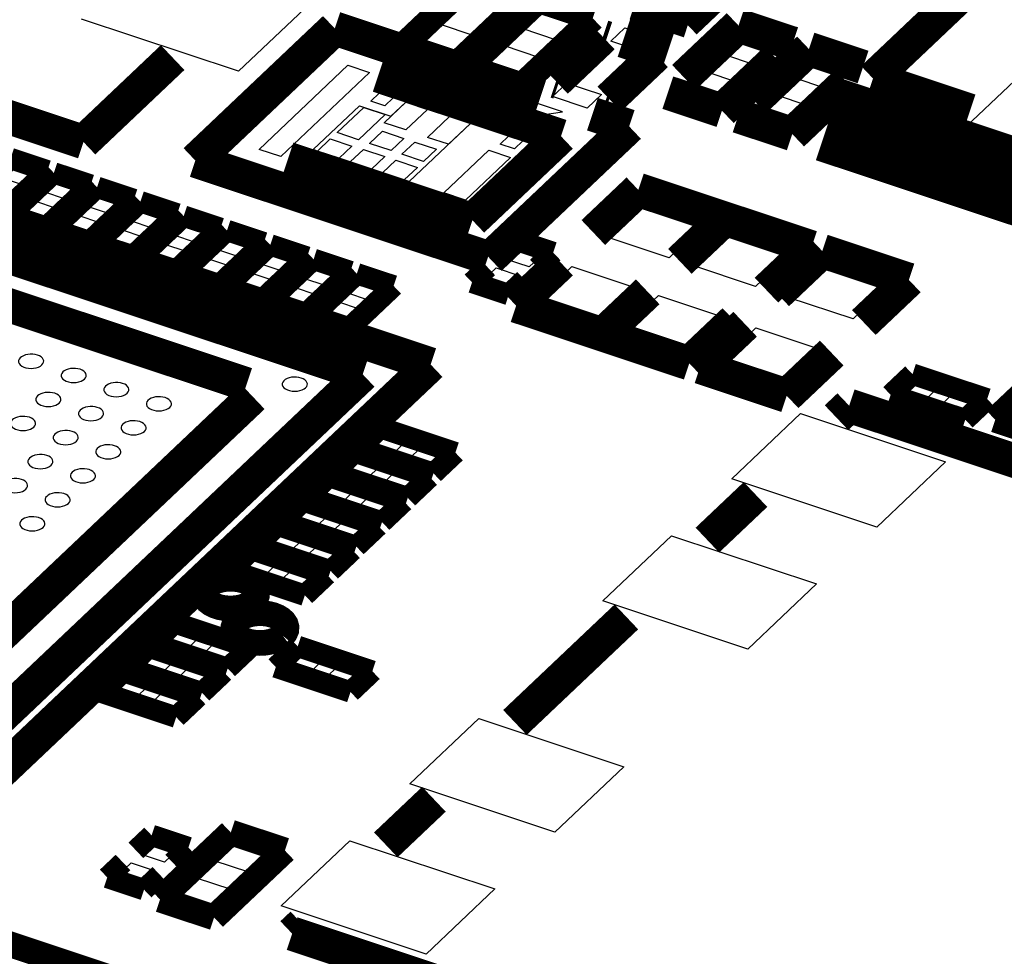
# Model space of a CAD drawing. Extents: x 0 to 1189, y 0 to 841.
# Tile 159 of 256: x 610.34 to 617.29, y 299.64 to 306.25. Entities that reach past the tile are written whole.
import ezdxf

# ---------------------------------------------------------------- set-up
doc = ezdxf.new("R2010")
doc.units = 0
doc.header["$LTSCALE"] = 65.395
doc.layers.get('0').update_dxf_attribs({"linetype": 'CONTINUOUS'})

msp = doc.modelspace()

# ---------------------------------------------------------------- linework, layer by layer
at = {"color": 7, "linetype": 'Continuous'}
for p, q in [((612.7674, 306.7257), (611.8818, 305.8863)), ((613.8848, 306.1882), (614.0301, 306.3259)), ((614.0301, 306.3259), (614.2747, 306.2445)), ((611.8818, 305.8863), (610.7736, 306.255)), ((613.1538, 306.0825), (613.2991, 306.2202)), ((613.2991, 306.2202), (613.5437, 306.1388)), ((614.2747, 306.2445), (614.1294, 306.1068)), ((613.5437, 306.1388), (613.3983, 306.0011)), ((614.1294, 306.1068), (613.8848, 306.1882)), ((614.5119, 306.0975), (614.6118, 306.1922)), ((614.6118, 306.1922), (614.8563, 306.1108)), ((615.2964, 306.0093), (615.4418, 306.147)), ((615.4418, 306.147), (615.6863, 306.0656)), ((613.3983, 306.0011), (613.1538, 306.0825)), ((613.6123, 305.9299), (613.7576, 306.0676)), ((613.7576, 306.0676), (614.0022, 305.9863)), ((614.7564, 306.0161), (614.5119, 306.0975)), ((614.8563, 306.1108), (614.7564, 306.0161)), ((615.6863, 306.0656), (615.541, 305.9279)), ((615.541, 305.9279), (615.2964, 306.0093)), ((612.0282, 305.3346), (612.655, 305.9286)), ((612.655, 305.9286), (612.8078, 305.8777)), ((613.8569, 305.8485), (613.6123, 305.9299)), ((614.0022, 305.9863), (613.8569, 305.8485)), ((615.7932, 305.844), (615.9385, 305.9817)), ((615.9385, 305.9817), (616.1831, 305.9004)), ((616.8911, 305.3726), (617.5178, 305.9666)), ((612.8078, 305.8777), (612.1811, 305.2837)), ((615.0239, 305.751), (615.1693, 305.8887)), ((615.1693, 305.8887), (615.4138, 305.8074)), ((616.1831, 305.9004), (616.0378, 305.7626)), ((614.1006, 305.7077), (614.2005, 305.8024)), ((614.2005, 305.8024), (614.445, 305.721)), ((615.4138, 305.8074), (615.2685, 305.6696)), ((616.0378, 305.7626), (615.7932, 305.844)), ((612.8175, 305.6754), (612.8765, 305.7313)), ((612.8765, 305.7313), (612.9759, 305.6983)), ((614.1704, 305.6), (613.7882, 305.7271)), ((613.7882, 305.7271), (613.8658, 305.556)), ((614.445, 305.721), (614.3451, 305.6263)), ((615.2685, 305.6696), (615.0239, 305.751)), ((615.5207, 305.5857), (615.666, 305.7235)), ((615.666, 305.7235), (615.9106, 305.6421)), ((612.9168, 305.6423), (612.8175, 305.6754)), ((612.911, 305.5226), (613.064, 305.6676)), ((612.9759, 305.6983), (612.9168, 305.6423)), ((612.9589, 305.5683), (613.0642, 305.6681)), ((613.064, 305.6676), (613.2169, 305.6168)), ((613.0642, 305.6681), (613.3723, 305.5656)), ((614.3451, 305.6263), (614.1006, 305.7077)), ((612.4096, 305.3324), (612.7365, 305.6421)), ((612.5783, 305.4528), (612.7666, 305.6313)), ((612.9194, 305.5804), (612.7312, 305.402)), ((612.7365, 305.6421), (612.9585, 305.5683)), ((612.7666, 305.6313), (612.9194, 305.5804)), ((613.2169, 305.6168), (613.0638, 305.4717)), ((613.8658, 305.556), (614.1704, 305.6)), ((615.7653, 305.5044), (615.5207, 305.5857)), ((615.9106, 305.6421), (615.7653, 305.5044)), ((613.0638, 305.4717), (612.911, 305.5226)), ((612.9585, 305.5683), (612.9589, 305.5683)), ((613.5207, 305.5162), (613.0884, 305.1065)), ((613.2179, 305.4193), (613.3723, 305.5656)), ((613.5201, 305.5164), (613.3658, 305.3701)), ((613.3723, 305.5656), (613.5201, 305.5164)), ((613.5201, 305.5164), (613.5207, 305.5162)), ((612.7312, 305.402), (612.5783, 305.4528)), ((612.8076, 305.3766), (612.8984, 305.4626)), ((612.8984, 305.4626), (613.0513, 305.4118)), ((612.4404, 305.3221), (612.531, 305.408)), ((612.531, 305.408), (612.6839, 305.3572)), ((612.9604, 305.3257), (612.8076, 305.3766)), ((613.0513, 305.4118), (612.9604, 305.3257)), ((613.0369, 305.3003), (613.1277, 305.3864)), ((613.1277, 305.3864), (613.2805, 305.3355)), ((613.3658, 305.3701), (613.2179, 305.4193)), ((613.7312, 305.3714), (613.7902, 305.4273)), ((613.8305, 305.3383), (613.7312, 305.3714)), ((613.7902, 305.4273), (613.8896, 305.3943)), ((613.8896, 305.3943), (613.8305, 305.3383)), ((617.3726, 305.2125), (616.8911, 305.3726)), ((612.1811, 305.2837), (612.0282, 305.3346)), ((612.4404, 305.3221), (612.4096, 305.3324)), ((612.5932, 305.2713), (612.4404, 305.3221)), ((612.6839, 305.3572), (612.5932, 305.2713)), ((612.6702, 305.2454), (612.7643, 305.3346)), ((612.7643, 305.3346), (612.9171, 305.2838)), ((613.1897, 305.2494), (613.0369, 305.3003)), ((613.2805, 305.3355), (613.1897, 305.2494)), ((613.3321, 305.0275), (613.65, 305.3288)), ((613.65, 305.3288), (613.8028, 305.278)), ((613.0884, 305.1065), (612.5932, 305.2713)), ((612.823, 305.1946), (612.6702, 305.2454)), ((612.9171, 305.2838), (612.823, 305.1946)), ((612.8996, 305.1691), (612.9933, 305.2579)), ((612.9933, 305.2579), (613.1461, 305.207)), ((613.8028, 305.278), (613.4849, 304.9767)), ((610.2915, 305.2291), (610.4597, 305.1731)), ((610.4597, 305.1731), (610.3633, 305.0818)), ((613.0524, 305.1183), (612.8996, 305.1691)), ((613.1461, 305.207), (613.0524, 305.1183)), ((610.3633, 305.0818), (610.1952, 305.1377)), ((610.5009, 305.036), (610.5972, 305.1274)), ((610.5972, 305.1274), (610.7654, 305.0714)), ((610.669, 304.9801), (610.5009, 305.036)), ((610.7654, 305.0714), (610.669, 304.9801)), ((610.8066, 304.9343), (610.9029, 305.0257)), ((610.9029, 305.0257), (611.0711, 304.9697)), ((613.4849, 304.9767), (613.3321, 305.0275)), ((610.3384, 304.882), (610.4347, 304.9733)), ((610.4347, 304.9733), (610.6029, 304.9174)), ((611.0711, 304.9697), (610.9747, 304.8784)), ((614.4645, 304.7217), (614.737, 304.98)), ((614.737, 304.98), (615.1955, 304.8274)), ((610.6029, 304.9174), (610.5065, 304.8261)), ((610.9747, 304.8784), (610.8066, 304.9343)), ((611.1122, 304.8326), (611.2086, 304.9239)), ((611.2086, 304.9239), (611.3767, 304.868)), ((610.5065, 304.8261), (610.3384, 304.882)), ((610.6441, 304.7803), (610.7404, 304.8716)), ((610.7404, 304.8716), (610.9086, 304.8157)), ((610.9086, 304.8157), (610.8122, 304.7244)), ((611.2804, 304.7767), (611.1122, 304.8326)), ((611.3767, 304.868), (611.2804, 304.7767)), ((611.4179, 304.7309), (611.5143, 304.8222)), ((611.5143, 304.8222), (611.6824, 304.7663)), ((615.1955, 304.8274), (614.923, 304.5692)), ((610.8122, 304.7244), (610.6441, 304.7803)), ((610.9497, 304.6786), (611.0461, 304.7699)), ((611.0461, 304.7699), (611.2142, 304.714)), ((611.6824, 304.7663), (611.5861, 304.675)), ((615.0759, 304.5183), (615.3484, 304.7766)), ((615.3484, 304.7766), (615.8069, 304.624)), ((611.1179, 304.6227), (610.9497, 304.6786)), ((611.2142, 304.714), (611.1179, 304.6227)), ((611.5861, 304.675), (611.4179, 304.7309)), ((611.7236, 304.6292), (611.82, 304.7205)), ((611.82, 304.7205), (611.9881, 304.6646)), ((614.923, 304.5692), (614.4645, 304.7217)), ((611.2554, 304.5769), (611.3518, 304.6682)), ((611.3518, 304.6682), (611.5199, 304.6123)), ((611.5199, 304.6123), (611.4236, 304.521)), ((611.8918, 304.5733), (611.7236, 304.6292)), ((611.9881, 304.6646), (611.8918, 304.5733)), ((612.0293, 304.5275), (612.1257, 304.6188)), ((612.1257, 304.6188), (612.2938, 304.5629)), ((613.7672, 304.5599), (613.8636, 304.6512)), ((613.8636, 304.6512), (614.0317, 304.5953)), ((615.8069, 304.624), (615.5344, 304.3658)), ((611.4236, 304.521), (611.2554, 304.5769)), ((611.5611, 304.4752), (611.6575, 304.5665)), ((611.6575, 304.5665), (611.8256, 304.5106)), ((612.2938, 304.5629), (612.1975, 304.4716)), ((613.9353, 304.504), (613.7672, 304.5599)), ((614.0317, 304.5953), (613.9353, 304.504)), ((615.7637, 304.2895), (616.0362, 304.5477)), ((616.0362, 304.5477), (616.4947, 304.3952)), ((611.7293, 304.4193), (611.5611, 304.4752)), ((611.8256, 304.5106), (611.7293, 304.4193)), ((612.1975, 304.4716), (612.0293, 304.5275)), ((612.335, 304.4258), (612.4314, 304.5171)), ((612.4314, 304.5171), (612.5995, 304.4612)), ((613.6047, 304.4059), (613.7011, 304.4972)), ((613.7011, 304.4972), (613.8692, 304.4413)), ((613.9649, 304.2482), (614.2374, 304.5065)), ((614.2374, 304.5065), (614.696, 304.354)), ((615.5344, 304.3658), (615.0759, 304.5183)), ((611.8668, 304.3735), (611.9632, 304.4648)), ((611.9632, 304.4648), (612.1313, 304.4089)), ((612.1313, 304.4089), (612.035, 304.3175)), ((612.5031, 304.3698), (612.335, 304.4258)), ((612.5995, 304.4612), (612.5031, 304.3698)), ((612.6407, 304.3241), (612.7371, 304.4154)), ((612.7371, 304.4154), (612.9052, 304.3595)), ((613.7728, 304.35), (613.6047, 304.4059)), ((613.8692, 304.4413), (613.7728, 304.35)), ((612.035, 304.3175), (611.8668, 304.3735)), ((612.1725, 304.2718), (612.2689, 304.3631)), ((612.2689, 304.3631), (612.437, 304.3072)), ((612.9052, 304.3595), (612.8088, 304.2681)), ((614.696, 304.354), (614.4235, 304.0957)), ((616.4947, 304.3952), (616.2222, 304.1369)), ((612.3406, 304.2158), (612.1725, 304.2718)), ((612.437, 304.3072), (612.3406, 304.2158)), ((612.4782, 304.1701), (612.5746, 304.2614)), ((612.5746, 304.2614), (612.7427, 304.2055)), ((612.8088, 304.2681), (612.6407, 304.3241)), ((614.5763, 304.0448), (614.8488, 304.3031)), ((614.8488, 304.3031), (615.3073, 304.1505)), ((616.2222, 304.1369), (615.7637, 304.2895)), ((612.7427, 304.2055), (612.6463, 304.1141)), ((614.4235, 304.0957), (613.9649, 304.2482)), ((612.6463, 304.1141), (612.4782, 304.1701)), ((615.3073, 304.1505), (615.0348, 303.8923)), ((615.2641, 303.816), (615.5366, 304.0743)), ((615.5366, 304.0743), (615.9952, 303.9217)), ((615.0348, 303.8923), (614.5763, 304.0448)), ((615.9952, 303.9217), (615.7227, 303.6634)), ((615.7227, 303.6634), (615.2641, 303.816)), ((616.5608, 303.6114), (616.6608, 303.7061)), ((616.6608, 303.7061), (616.8229, 303.6521)), ((616.8229, 303.6521), (616.723, 303.5574)), ((616.723, 303.5574), (616.5608, 303.6114)), ((616.8343, 303.5204), (616.9342, 303.6151)), ((616.9342, 303.6151), (617.0964, 303.5611)), ((616.9965, 303.4664), (616.8343, 303.5204)), ((617.0964, 303.5611), (616.9965, 303.4664)), ((615.3655, 303.0082), (615.8515, 303.4688)), ((615.8515, 303.4688), (616.8755, 303.128)), ((612.8054, 303.2325), (612.9053, 303.3272)), ((612.9053, 303.3272), (613.0675, 303.2733)), ((612.9676, 303.1786), (612.8054, 303.2325)), ((613.0675, 303.2733), (612.9676, 303.1786)), ((613.0789, 303.1415), (613.1788, 303.2362)), ((613.1788, 303.2362), (613.341, 303.1823)), ((612.6238, 303.0603), (612.7237, 303.155)), ((612.7237, 303.155), (612.8858, 303.1011)), ((613.341, 303.1823), (613.241, 303.0876)), ((612.8858, 303.1011), (612.7859, 303.0064)), ((613.241, 303.0876), (613.0789, 303.1415)), ((616.8755, 303.128), (616.3896, 302.6675)), ((612.7859, 303.0064), (612.6238, 303.0603)), ((612.8972, 302.9694), (612.9971, 303.0641)), ((612.9971, 303.0641), (613.1593, 303.0101)), ((613.1593, 303.0101), (613.0594, 302.9154)), ((616.3896, 302.6675), (615.3655, 303.0082)), ((612.4421, 302.8882), (612.542, 302.9829)), ((612.542, 302.9829), (612.7042, 302.9289)), ((613.0594, 302.9154), (612.8972, 302.9694)), ((612.6043, 302.8342), (612.4421, 302.8882)), ((612.7042, 302.9289), (612.6043, 302.8342)), ((612.7155, 302.7972), (612.8155, 302.8919)), ((612.8155, 302.8919), (612.9776, 302.8379)), ((612.2604, 302.716), (612.3603, 302.8107)), ((612.3603, 302.8107), (612.5225, 302.7567)), ((612.8777, 302.7432), (612.7155, 302.7972)), ((612.9776, 302.8379), (612.8777, 302.7432)), ((612.5225, 302.7567), (612.4226, 302.662)), ((612.4226, 302.662), (612.2604, 302.716)), ((612.5339, 302.625), (612.6338, 302.7197)), ((612.6338, 302.7197), (612.796, 302.6658)), ((612.796, 302.6658), (612.696, 302.5711)), ((612.0788, 302.5438), (612.1787, 302.6385)), ((612.1787, 302.6385), (612.3408, 302.5846)), ((612.696, 302.5711), (612.5339, 302.625)), ((614.4554, 302.1456), (614.9414, 302.6062)), ((614.9414, 302.6062), (615.9654, 302.2655)), ((612.2409, 302.4899), (612.0788, 302.5438)), ((612.3408, 302.5846), (612.2409, 302.4899)), ((612.3522, 302.4529), (612.4521, 302.5475)), ((612.4521, 302.5475), (612.6143, 302.4936)), ((611.8971, 302.3717), (611.997, 302.4664)), ((611.997, 302.4664), (612.1592, 302.4124)), ((612.5144, 302.3989), (612.3522, 302.4529)), ((612.6143, 302.4936), (612.5144, 302.3989)), ((612.1592, 302.4124), (612.0593, 302.3177)), ((612.0593, 302.3177), (611.8971, 302.3717)), ((612.1705, 302.2807), (612.2705, 302.3754)), ((612.2705, 302.3754), (612.4326, 302.3214)), ((612.4326, 302.3214), (612.3327, 302.2267)), ((612.3327, 302.2267), (612.1705, 302.2807)), ((615.9654, 302.2655), (615.4795, 301.8049)), ((615.4795, 301.8049), (614.4554, 302.1456)), ((611.3521, 301.8551), (611.452, 301.9498)), ((611.452, 301.9498), (611.6142, 301.8959)), ((611.6142, 301.8959), (611.5143, 301.8012)), ((611.5143, 301.8012), (611.3521, 301.8551)), ((611.6255, 301.7642), (611.7255, 301.8589)), ((611.7255, 301.8589), (611.8876, 301.8049)), ((611.1704, 301.683), (611.2703, 301.7777)), ((611.2703, 301.7777), (611.4325, 301.7237)), ((611.7877, 301.7102), (611.6255, 301.7642)), ((611.8876, 301.8049), (611.7877, 301.7102)), ((612.2193, 301.6887), (612.3193, 301.7834)), ((612.3193, 301.7834), (612.4814, 301.7295)), ((611.4325, 301.7237), (611.3326, 301.629)), ((611.4439, 301.592), (611.5438, 301.6867)), ((611.5438, 301.6867), (611.706, 301.6327)), ((612.3815, 301.6348), (612.2193, 301.6887)), ((612.4814, 301.7295), (612.3815, 301.6348)), ((612.4928, 301.5977), (612.5927, 301.6924)), ((612.5927, 301.6924), (612.7549, 301.6385)), ((611.3326, 301.629), (611.1704, 301.683)), ((611.706, 301.6327), (611.606, 301.538)), ((612.7549, 301.6385), (612.655, 301.5438)), ((610.9888, 301.5108), (611.0887, 301.6055)), ((611.0887, 301.6055), (611.2509, 301.5515)), ((611.2509, 301.5515), (611.1509, 301.4568)), ((611.606, 301.538), (611.4439, 301.592)), ((612.655, 301.5438), (612.4928, 301.5977)), ((611.1509, 301.4568), (610.9888, 301.5108)), ((611.2622, 301.4198), (611.3621, 301.5145)), ((611.3621, 301.5145), (611.5243, 301.4606)), ((611.4244, 301.3659), (611.2622, 301.4198)), ((611.5243, 301.4606), (611.4244, 301.3659)), ((613.0929, 300.8543), (613.5789, 301.3149)), ((613.5789, 301.3149), (614.6029, 300.9742)), ((614.6029, 300.9742), (614.117, 300.5136)), ((614.117, 300.5136), (613.0929, 300.8543)), ((611.1916, 300.3575), (611.2879, 300.4488)), ((611.2879, 300.4488), (611.4561, 300.3929)), ((611.7105, 300.3111), (611.8559, 300.4489)), ((611.8559, 300.4489), (612.1004, 300.3675)), ((612.1828, 299.9918), (612.6688, 300.4524)), ((612.6688, 300.4524), (613.6928, 300.1117)), ((611.4561, 300.3929), (611.3597, 300.3015)), ((612.1004, 300.3675), (611.9551, 300.2298)), ((611.0291, 300.2035), (611.1254, 300.2948)), ((611.1254, 300.2948), (611.2936, 300.2389)), ((611.3597, 300.3015), (611.1916, 300.3575)), ((611.9551, 300.2298), (611.7105, 300.3111)), ((611.2936, 300.2389), (611.1972, 300.1475)), ((611.1972, 300.1475), (611.0291, 300.2035)), ((611.438, 300.0529), (611.5834, 300.1906)), ((611.5834, 300.1906), (611.8279, 300.1092)), ((611.8279, 300.1092), (611.6826, 299.9715)), ((613.6928, 300.1117), (613.2069, 299.6511)), ((611.6826, 299.9715), (611.438, 300.0529)), ((613.2069, 299.6511), (612.1828, 299.9918))]:
    msp.add_line(p, q, dxfattribs=at)
for points, const_width in [([(617.3665, 306.7863), (616.3629, 305.8352)], 0.2416), ([(607.0274, 306.6375), (610.7883, 305.3862)], 0.2416), ([(613.5437, 306.5401), (613.0441, 306.0666)], 0.1812), ([(614.6557, 306.2748), (614.9638, 306.1723)], 0.604), ([(614.6734, 306.3387), (614.8551, 306.5108)], 0.1812), ([(613.4262, 305.9395), (613.9258, 306.4129)], 0.1812), ([(614.0022, 306.3875), (613.5026, 305.914)], 0.1812), ([(614.3843, 306.2604), (614.0022, 306.3875)], 0.1812), ([(615.0556, 306.2115), (614.6734, 306.3387)], 0.1812), ([(615.2372, 306.3837), (615.0556, 306.2115)], 0.1812), ([(613.8848, 305.7869), (614.3843, 306.2604)], 0.1812), ([(611.578, 305.2553), (612.5626, 306.1884)], 0.2416), ([(612.5626, 306.1884), (614.0152, 305.7051)], 0.2416), ([(615.4139, 306.2086), (615.0278, 305.8428)], 0.2416), ([(615.796, 306.0815), (615.4139, 306.2086)], 0.2416), ([(614.4558, 306.1286), (614.125, 305.815)], 0.2416), ([(614.4834, 306.1194), (614.4558, 306.1286)], 0.2416), ([(613.0441, 306.0666), (613.4262, 305.9395)], 0.1812), ([(614.8319, 306.0034), (614.7967, 306.0151)], 0.2416), ([(615.9106, 306.0434), (615.5246, 305.6775)], 0.2416), ([(616.2927, 305.9162), (615.9106, 306.0434)], 0.2416), ([(610.7883, 305.3862), (611.4176, 305.9826)], 0.2416), ([(614.5011, 305.6899), (614.8319, 306.0034)], 0.2416), ([(615.2964, 305.608), (615.6824, 305.9739)], 0.2416), ([(613.5026, 305.914), (613.8848, 305.7869)], 0.1812), ([(614.1601, 305.4272), (612.8697, 305.8566)], 0.2416), ([(614.125, 305.815), (614.1449, 305.8084)], 0.2416), ([(615.7932, 305.4427), (616.1792, 305.8086)], 0.2416), ([(616.3629, 305.8352), (617.0485, 305.6071)], 0.2416), ([(613.2396, 303.8151), (607.5229, 305.7171)], 0.2416), ([(614.4812, 305.6965), (614.5011, 305.6899)], 0.2416), ([(614.9143, 305.7351), (615.2964, 305.608)], 0.2416), ([(618.0424, 304.8834), (616.0554, 305.5445)], 0.604), ([(614.3821, 305.583), (614.6413, 305.4968)], 0.2416), ([(615.411, 305.5699), (615.7932, 305.4427)], 0.2416), ([(614.6413, 305.4968), (613.6571, 304.564)], 0.2416), ([(607.6449, 305.4475), (612.7599, 303.7457)], 0.2416), ([(613.5343, 304.8341), (614.1601, 305.4272)], 0.2416), ([(613.6429, 304.5683), (611.578, 305.2553)], 0.2416), ([(612.2322, 305.2673), (613.5343, 304.8341)], 0.2416), ([(610.2729, 305.2701), (609.9596, 304.9731)], 0.151), ([(610.5328, 305.1837), (610.2729, 305.2701)], 0.151), ([(610.2194, 304.8867), (610.5328, 305.1837)], 0.151), ([(610.5786, 305.1684), (610.2653, 304.8714)], 0.151), ([(610.8385, 305.082), (610.5786, 305.1684)], 0.151), ([(607.8281, 305.0431), (611.9401, 303.675)], 0.2416), ([(614.3881, 304.7472), (614.706, 305.0485)], 0.2416), ([(614.706, 305.0485), (615.9288, 304.6416)], 0.2416), ([(610.5251, 304.785), (610.8385, 305.082)], 0.151), ([(610.8843, 305.0667), (610.5709, 304.7697)], 0.151), ([(611.1442, 304.9803), (610.8843, 305.0667)], 0.151), ([(610.8308, 304.6833), (611.1442, 304.9803)], 0.151), ([(611.19, 304.965), (610.8766, 304.668)], 0.151), ([(611.4499, 304.8786), (611.19, 304.965)], 0.151), ([(611.1365, 304.5816), (611.4499, 304.8786)], 0.151), ([(615.3174, 304.845), (614.9995, 304.5437)], 0.2416), ([(610.2653, 304.8714), (610.5251, 304.785)], 0.151), ([(611.4957, 304.8633), (611.1823, 304.5663)], 0.151), ([(611.7555, 304.7769), (611.4957, 304.8633)], 0.151), ([(610.5709, 304.7697), (610.8308, 304.6833)], 0.151), ([(611.4422, 304.4799), (611.7555, 304.7769)], 0.151), ([(611.8014, 304.7616), (611.488, 304.4646)], 0.151), ([(612.0612, 304.6752), (611.8014, 304.7616)], 0.151), ([(611.7479, 304.3782), (612.0612, 304.6752)], 0.151), ([(613.845, 304.6923), (613.7337, 304.5869)], 0.151), ([(614.1048, 304.6059), (613.845, 304.6923)], 0.151), ([(615.9288, 304.6416), (615.6109, 304.3403)], 0.2416), ([(610.8766, 304.668), (611.1365, 304.5816)], 0.151), ([(612.1071, 304.6599), (611.7937, 304.3629)], 0.151), ([(612.3669, 304.5735), (612.1071, 304.6599)], 0.151), ([(613.9935, 304.5004), (614.1048, 304.6059)], 0.151), ([(615.6873, 304.3149), (616.0052, 304.6162)], 0.2416), ([(616.0052, 304.6162), (616.6166, 304.4128)], 0.2416), ([(611.1823, 304.5663), (611.4422, 304.4799)], 0.151), ([(612.0536, 304.2765), (612.3669, 304.5735)], 0.151), ([(612.4128, 304.5582), (612.0994, 304.2612)], 0.151), ([(612.6726, 304.4718), (612.4128, 304.5582)], 0.151), ([(613.8431, 304.2306), (614.161, 304.5319)], 0.2416), ([(611.488, 304.4646), (611.7479, 304.3782)], 0.151), ([(612.3593, 304.1748), (612.6726, 304.4718)], 0.151), ([(613.6428, 304.5008), (613.5316, 304.3953)], 0.151), ([(612.7185, 304.4565), (612.4051, 304.1595)], 0.151), ([(612.9783, 304.3701), (612.7185, 304.4565)], 0.151), ([(613.5316, 304.3953), (613.7914, 304.3089)], 0.151), ([(613.7914, 304.3089), (613.9027, 304.4143)], 0.151), ([(616.6166, 304.4128), (616.2987, 304.1115)], 0.2416), ([(611.7937, 304.3629), (612.0536, 304.2765)], 0.151), ([(612.6649, 304.0731), (612.9783, 304.3701)], 0.151), ([(614.7724, 304.3285), (614.4545, 304.0272)], 0.2416), ([(612.0994, 304.2612), (612.3593, 304.1748)], 0.151), ([(615.0659, 303.8238), (613.8431, 304.2306)], 0.2416), ([(612.4051, 304.1595), (612.6649, 304.0731)], 0.151), ([(615.3838, 304.1251), (615.0659, 303.8238)], 0.2416), ([(615.1423, 303.7984), (615.4602, 304.0997)], 0.2416), ([(616.0716, 303.8963), (615.7537, 303.595)], 0.2416), ([(617.7258, 303.8984), (617.2262, 303.4249)], 0.1812), ([(609.8423, 300.5953), (613.2396, 303.8151)], 0.2416), ([(615.7537, 303.595), (615.1423, 303.7984)], 0.2416), ([(612.7599, 303.7457), (609.7202, 300.8648)], 0.2416), ([(616.6422, 303.7471), (616.4877, 303.6008)], 0.151), ([(617.1695, 303.5717), (616.6422, 303.7471)], 0.151), ([(611.9837, 303.588), (609.5371, 301.2692)], 0.2416), ([(616.1058, 303.4394), (616.1951, 303.5241)], 0.2416), ([(616.1951, 303.5241), (623.3656, 301.1385)], 0.2416), ([(616.4877, 303.6008), (617.0151, 303.4254)], 0.151), ([(617.0151, 303.4254), (617.1695, 303.5717)], 0.151), ([(617.2262, 303.4249), (617.6083, 303.2978)], 0.1812), ([(612.8867, 303.3683), (612.7323, 303.2219)], 0.151), ([(613.4141, 303.1929), (612.8867, 303.3683)], 0.151), ([(612.7323, 303.2219), (613.2596, 303.0465)], 0.151), ([(612.7051, 303.1961), (612.5507, 303.0498)], 0.151), ([(613.2324, 303.0207), (612.7051, 303.1961)], 0.151), ([(613.2596, 303.0465), (613.4141, 303.1929)], 0.151), ([(612.5234, 303.024), (612.369, 302.8776)], 0.151), ([(613.0507, 302.8485), (612.5234, 303.024)], 0.151), ([(612.5507, 303.0498), (613.078, 302.8743)], 0.151), ([(613.078, 302.8743), (613.2324, 303.0207)], 0.151), ([(615.1938, 302.5751), (615.5336, 302.8971)], 0.2416), ([(612.369, 302.8776), (612.8963, 302.7022)], 0.151), ([(612.3417, 302.8518), (612.1873, 302.7054)], 0.151), ([(612.8691, 302.6763), (612.3417, 302.8518)], 0.151), ([(612.8963, 302.7022), (613.0507, 302.8485)], 0.151), ([(612.1601, 302.6796), (612.0057, 302.5333)], 0.151), ([(612.6874, 302.5042), (612.1601, 302.6796)], 0.151), ([(612.1873, 302.7054), (612.7146, 302.53)], 0.151), ([(612.7146, 302.53), (612.8691, 302.6763)], 0.151), ([(612.0057, 302.5333), (612.533, 302.3578)], 0.151), ([(611.9784, 302.5074), (611.824, 302.3611)], 0.151), ([(612.5057, 302.332), (611.9784, 302.5074)], 0.151), ([(612.533, 302.3578), (612.6874, 302.5042)], 0.151), ([(611.9877, 302.1438), (612.0032, 302.1624), (612.0121, 302.1827), (612.0137, 302.2036), (612.008, 302.2239), (611.9952, 302.2435), (611.9757, 302.2613), (611.9509, 302.2763), (611.9207, 302.2885), (611.8868, 302.2971), (611.8513, 302.3018), (611.8141, 302.3024), (611.7774, 302.2988), (611.7433, 302.2915), (611.7118, 302.2803), (611.6849, 302.2658), (611.6636, 302.2487)], 0.1812), ([(611.824, 302.3611), (612.3513, 302.1856)], 0.151), ([(612.3513, 302.1856), (612.5057, 302.332)], 0.151), ([(611.6636, 302.2487), (611.6483, 302.2289), (611.6404, 302.2073), (611.6406, 302.1856), (611.6489, 302.1641), (611.6647, 302.1444), (611.6877, 302.1266), (611.7163, 302.1122), (611.7501, 302.1012), (611.7866, 302.0944), (611.8255, 302.0921), (611.8645, 302.0943), (611.9012, 302.1008), (611.9353, 302.1117), (611.9642, 302.1261), (611.9877, 302.1438)], 0.1812), ([(612.1953, 301.9002), (612.2109, 301.9189), (612.2197, 301.9392), (612.2213, 301.9601), (612.2157, 301.9804), (612.2028, 302), (612.1834, 302.0178), (612.1585, 302.0328), (612.1284, 302.045), (612.0945, 302.0536), (612.0589, 302.0582), (612.0217, 302.0588), (611.9851, 302.0553), (611.9509, 302.0479), (611.9194, 302.0367), (611.8925, 302.0223), (611.8712, 302.0052)], 0.1812), ([(613.8349, 301.2872), (614.6216, 302.0328)], 0.2416), ([(611.4334, 301.9909), (611.279, 301.8446)], 0.151), ([(611.9607, 301.8155), (611.4334, 301.9909)], 0.151), ([(611.8712, 302.0052), (611.8559, 301.9853), (611.8481, 301.9637), (611.8483, 301.9421), (611.8566, 301.9206), (611.8723, 301.9009), (611.8953, 301.8831), (611.9239, 301.8686), (611.9577, 301.8576), (611.9943, 301.8509), (612.0332, 301.8485), (612.0721, 301.8507), (612.1089, 301.8573), (612.1429, 301.8682), (612.1718, 301.8825), (612.1953, 301.9002)], 0.1812), ([(611.2517, 301.8187), (611.0973, 301.6724)], 0.151), ([(611.7791, 301.6433), (611.2517, 301.8187)], 0.151), ([(611.279, 301.8446), (611.8063, 301.6691)], 0.151), ([(612.3007, 301.8245), (612.1462, 301.6782)], 0.151), ([(612.828, 301.6491), (612.3007, 301.8245)], 0.151), ([(611.8063, 301.6691), (611.9607, 301.8155)], 0.151), ([(611.0701, 301.6466), (610.9157, 301.5002)], 0.151), ([(611.5974, 301.4711), (611.0701, 301.6466)], 0.151), ([(611.0973, 301.6724), (611.6246, 301.497)], 0.151), ([(611.6246, 301.497), (611.7791, 301.6433)], 0.151), ([(612.1462, 301.6782), (612.6736, 301.5027)], 0.151), ([(612.6736, 301.5027), (612.828, 301.6491)], 0.151), ([(610.9157, 301.5002), (611.443, 301.3248)], 0.151), ([(611.443, 301.3248), (611.5974, 301.4711)], 0.151), ([(612.923, 300.423), (613.2627, 300.7449)], 0.2416), ([(611.828, 300.5105), (611.3284, 300.037)], 0.1812), ([(612.2101, 300.3833), (611.828, 300.5105)], 0.1812), ([(611.2693, 300.4899), (611.1581, 300.3844)], 0.151), ([(611.5292, 300.4034), (611.2693, 300.4899)], 0.151), ([(611.4179, 300.298), (611.5292, 300.4034)], 0.151), ([(611.7105, 299.9099), (612.2101, 300.3833)], 0.1812), ([(611.0672, 300.2984), (610.956, 300.1929)], 0.151), ([(610.956, 300.1929), (611.2158, 300.1064)], 0.151), ([(611.2158, 300.1064), (611.3271, 300.2119)], 0.151), ([(611.3284, 300.037), (611.7105, 299.9099)], 0.1812), ([(612.2614, 299.796), (612.333, 299.8637)], 0.2416), ([(619.9038, 297.2533), (612.2614, 299.796)], 0.2416)]:
    msp.add_lwpolyline(points, dxfattribs=dict(at, const_width=const_width))
for points in [[(610.3408, 303.8624), (610.3335, 303.8529), (610.3298, 303.8427), (610.3299, 303.8324), (610.3338, 303.8222), (610.3413, 303.8128), (610.3522, 303.8044), (610.3658, 303.7975), (610.3819, 303.7923), (610.3992, 303.7891), (610.4177, 303.788), (610.4362, 303.789), (610.4536, 303.7922), (610.4698, 303.7973), (610.4835, 303.8041), (610.4947, 303.8125)], [(610.4947, 303.8125), (610.5021, 303.8214), (610.5063, 303.831), (610.507, 303.841), (610.5043, 303.8506), (610.4982, 303.8599), (610.489, 303.8684), (610.4772, 303.8755), (610.4629, 303.8813), (610.4468, 303.8854), (610.4299, 303.8876), (610.4123, 303.8878), (610.3948, 303.8862), (610.3786, 303.8827), (610.3637, 303.8774), (610.3509, 303.8705), (610.3408, 303.8624)], [(610.7956, 303.7124), (610.8029, 303.7213), (610.8072, 303.7309), (610.8079, 303.7409), (610.8052, 303.7505), (610.7991, 303.7598), (610.7899, 303.7683), (610.7781, 303.7754), (610.7638, 303.7812), (610.7477, 303.7853), (610.7308, 303.7874), (610.7131, 303.7877), (610.6957, 303.7861), (610.6795, 303.7826), (610.6646, 303.7772), (610.6518, 303.7704), (610.6417, 303.7623)], [(610.6417, 303.7623), (610.6344, 303.7528), (610.6307, 303.7426), (610.6308, 303.7323), (610.6347, 303.7221), (610.6422, 303.7127), (610.6531, 303.7043), (610.6667, 303.6974), (610.6827, 303.6922), (610.7001, 303.689), (610.7186, 303.6879), (610.7371, 303.6889), (610.7545, 303.6921), (610.7707, 303.6972), (610.7844, 303.704), (610.7956, 303.7124)], [(612.3567, 303.651), (612.3641, 303.6598), (612.3683, 303.6694), (612.369, 303.6794), (612.3663, 303.689), (612.3603, 303.6983), (612.351, 303.7068), (612.3392, 303.7139), (612.3249, 303.7197), (612.3088, 303.7238), (612.2919, 303.726), (612.2743, 303.7262), (612.2568, 303.7246), (612.2406, 303.7211), (612.2257, 303.7158), (612.2129, 303.7089), (612.2028, 303.7008)], [(610.9425, 303.6622), (610.9353, 303.6527), (610.9315, 303.6425), (610.9316, 303.6322), (610.9356, 303.622), (610.9431, 303.6126), (610.954, 303.6042), (610.9676, 303.5973), (610.9836, 303.5921), (611.001, 303.5889), (611.0194, 303.5878), (611.0379, 303.5888), (611.0554, 303.5919), (611.0716, 303.5971), (611.0853, 303.6039), (611.0964, 303.6123)], [(611.0964, 303.6123), (611.1038, 303.6212), (611.108, 303.6308), (611.1088, 303.6408), (611.1061, 303.6504), (611.1, 303.6597), (611.0908, 303.6681), (611.079, 303.6753), (611.0646, 303.6811), (611.0486, 303.6852), (611.0317, 303.6873), (611.014, 303.6876), (610.9966, 303.686), (610.9804, 303.6825), (610.9654, 303.6771), (610.9526, 303.6703), (610.9425, 303.6622)], [(612.2028, 303.7008), (612.1955, 303.6913), (612.1918, 303.6811), (612.1919, 303.6708), (612.1958, 303.6606), (612.2033, 303.6512), (612.2142, 303.6428), (612.2278, 303.6359), (612.2439, 303.6307), (612.2612, 303.6275), (612.2797, 303.6264), (612.2982, 303.6274), (612.3156, 303.6306), (612.3318, 303.6357), (612.3455, 303.6425), (612.3567, 303.651)], [(610.4629, 303.5928), (610.4556, 303.5834), (610.4519, 303.5731), (610.452, 303.5629), (610.4559, 303.5526), (610.4634, 303.5433), (610.4743, 303.5348), (610.4879, 303.528), (610.5039, 303.5227), (610.5213, 303.5195), (610.5398, 303.5184), (610.5583, 303.5195), (610.5757, 303.5226), (610.5919, 303.5278), (610.6056, 303.5346), (610.6168, 303.543)], [(610.6168, 303.543), (610.6241, 303.5518), (610.6283, 303.5615), (610.6291, 303.5714), (610.6264, 303.581), (610.6203, 303.5903), (610.6111, 303.5988), (610.5993, 303.6059), (610.585, 303.6117), (610.5689, 303.6158), (610.552, 303.618), (610.5343, 303.6183), (610.5169, 303.6166), (610.5007, 303.6131), (610.4858, 303.6078), (610.473, 303.6009), (610.4629, 303.5928)], [(611.2434, 303.5621), (611.2361, 303.5526), (611.2324, 303.5424), (611.2325, 303.5321), (611.2365, 303.5219), (611.2439, 303.5125), (611.2549, 303.5041), (611.2684, 303.4972), (611.2845, 303.492), (611.3019, 303.4888), (611.3203, 303.4877), (611.3388, 303.4887), (611.3563, 303.4918), (611.3724, 303.497), (611.3862, 303.5038), (611.3973, 303.5122)], [(611.3973, 303.5122), (611.4047, 303.5211), (611.4089, 303.5307), (611.4097, 303.5407), (611.407, 303.5503), (611.4009, 303.5596), (611.3916, 303.568), (611.3798, 303.5752), (611.3655, 303.581), (611.3494, 303.5851), (611.3325, 303.5872), (611.3149, 303.5875), (611.2975, 303.5859), (611.2813, 303.5824), (611.2663, 303.577), (611.2535, 303.5702), (611.2434, 303.5621)], [(610.7637, 303.4927), (610.7565, 303.4833), (610.7527, 303.473), (610.7528, 303.4627), (610.7568, 303.4525), (610.7643, 303.4432), (610.7752, 303.4347), (610.7888, 303.4279), (610.8048, 303.4226), (610.8222, 303.4194), (610.8406, 303.4183), (610.8591, 303.4194), (610.8766, 303.4225), (610.8928, 303.4276), (610.9065, 303.4345), (610.9176, 303.4429)], [(610.9176, 303.4429), (610.925, 303.4517), (610.9292, 303.4614), (610.93, 303.4713), (610.9273, 303.4809), (610.9212, 303.4902), (610.912, 303.4987), (610.9001, 303.5058), (610.8858, 303.5116), (610.8698, 303.5157), (610.8529, 303.5179), (610.8352, 303.5182), (610.8178, 303.5165), (610.8016, 303.513), (610.7866, 303.5077), (610.7738, 303.5008), (610.7637, 303.4927)], [(610.2841, 303.4233), (610.2768, 303.4139), (610.2731, 303.4037), (610.2732, 303.3934), (610.2771, 303.3832), (610.2846, 303.3738), (610.2955, 303.3654), (610.3091, 303.3585), (610.3251, 303.3533), (610.3425, 303.3501), (610.361, 303.349), (610.3795, 303.35), (610.3969, 303.3531), (610.4131, 303.3583), (610.4268, 303.3651), (610.438, 303.3735)], [(610.438, 303.3735), (610.4453, 303.3824), (610.4495, 303.392), (610.4503, 303.4019), (610.4476, 303.4116), (610.4415, 303.4209), (610.4323, 303.4293), (610.4205, 303.4365), (610.4061, 303.4423), (610.3901, 303.4463), (610.3732, 303.4485), (610.3555, 303.4488), (610.3381, 303.4471), (610.3219, 303.4436), (610.3069, 303.4383), (610.2942, 303.4315), (610.2841, 303.4233)], [(611.0646, 303.3926), (611.0573, 303.3832), (611.0536, 303.3729), (611.0537, 303.3626), (611.0577, 303.3524), (611.0651, 303.3431), (611.0761, 303.3346), (611.0896, 303.3278), (611.1057, 303.3225), (611.1231, 303.3193), (611.1415, 303.3182), (611.16, 303.3193), (611.1774, 303.3224), (611.1936, 303.3275), (611.2074, 303.3344), (611.2185, 303.3428)], [(611.2185, 303.3428), (611.2259, 303.3516), (611.2301, 303.3613), (611.2308, 303.3712), (611.2282, 303.3808), (611.2221, 303.3901), (611.2128, 303.3986), (611.201, 303.4057), (611.1867, 303.4115), (611.1706, 303.4156), (611.1537, 303.4178), (611.1361, 303.4181), (611.1187, 303.4164), (611.1025, 303.4129), (611.0875, 303.4076), (611.0747, 303.4007), (611.0646, 303.3926)], [(610.5849, 303.3232), (610.5777, 303.3138), (610.5739, 303.3036), (610.574, 303.2933), (610.578, 303.2831), (610.5854, 303.2737), (610.5964, 303.2653), (610.6099, 303.2584), (610.626, 303.2532), (610.6434, 303.25), (610.6618, 303.2489), (610.6803, 303.2499), (610.6978, 303.253), (610.7139, 303.2582), (610.7277, 303.265), (610.7388, 303.2734)], [(610.7388, 303.2734), (610.7462, 303.2823), (610.7504, 303.2919), (610.7512, 303.3018), (610.7485, 303.3115), (610.7424, 303.3208), (610.7331, 303.3292), (610.7213, 303.3364), (610.707, 303.3422), (610.6909, 303.3462), (610.674, 303.3484), (610.6564, 303.3487), (610.639, 303.347), (610.6228, 303.3435), (610.6078, 303.3382), (610.595, 303.3314), (610.5849, 303.3232)], [(610.8858, 303.2231), (610.8785, 303.2137), (610.8748, 303.2035), (610.8749, 303.1932), (610.8789, 303.183), (610.8863, 303.1736), (610.8973, 303.1652), (610.9108, 303.1583), (610.9269, 303.1531), (610.9442, 303.1499), (610.9627, 303.1487), (610.9812, 303.1498), (610.9986, 303.1529), (611.0148, 303.1581), (611.0286, 303.1649), (611.0397, 303.1733)], [(611.0397, 303.1733), (611.0471, 303.1822), (611.0513, 303.1918), (611.052, 303.2017), (611.0494, 303.2114), (611.0433, 303.2207), (611.034, 303.2291), (611.0222, 303.2363), (611.0079, 303.242), (610.9918, 303.2461), (610.9749, 303.2483), (610.9573, 303.2486), (610.9399, 303.2469), (610.9237, 303.2434), (610.9087, 303.2381), (610.8959, 303.2313), (610.8858, 303.2231)], [(610.4061, 303.1538), (610.3989, 303.1443), (610.3951, 303.1341), (610.3952, 303.1238), (610.3992, 303.1136), (610.4066, 303.1042), (610.4176, 303.0958), (610.4311, 303.0889), (610.4472, 303.0837), (610.4646, 303.0805), (610.483, 303.0794), (610.5015, 303.0804), (610.519, 303.0836), (610.5351, 303.0887), (610.5489, 303.0955), (610.56, 303.104)], [(610.56, 303.104), (610.5674, 303.1128), (610.5716, 303.1224), (610.5724, 303.1324), (610.5697, 303.142), (610.5636, 303.1513), (610.5543, 303.1598), (610.5425, 303.1669), (610.5282, 303.1727), (610.5121, 303.1768), (610.4952, 303.179), (610.4776, 303.1793), (610.4602, 303.1776), (610.444, 303.1741), (610.429, 303.1688), (610.4162, 303.1619), (610.4061, 303.1538)], [(610.8609, 303.0039), (610.8683, 303.0127), (610.8725, 303.0223), (610.8732, 303.0323), (610.8706, 303.0419), (610.8645, 303.0512), (610.8552, 303.0597), (610.8434, 303.0668), (610.8291, 303.0726), (610.813, 303.0767), (610.7961, 303.0789), (610.7785, 303.0791), (610.7611, 303.0775), (610.7448, 303.074), (610.7299, 303.0687), (610.7171, 303.0618), (610.707, 303.0537)], [(610.3812, 302.9345), (610.3886, 302.9433), (610.3928, 302.953), (610.3936, 302.9629), (610.3909, 302.9725), (610.3848, 302.9819), (610.3755, 302.9903), (610.3637, 302.9974), (610.3494, 303.0032), (610.3333, 303.0073), (610.3164, 303.0095), (610.2988, 303.0098), (610.2814, 303.0081), (610.2652, 303.0046), (610.2502, 302.9993), (610.2374, 302.9924), (610.2273, 302.9843)], [(610.707, 303.0537), (610.6997, 303.0442), (610.696, 303.034), (610.6961, 303.0237), (610.7, 303.0135), (610.7075, 303.0041), (610.7185, 302.9957), (610.732, 302.9888), (610.7481, 302.9836), (610.7654, 302.9804), (610.7839, 302.9793), (610.8024, 302.9803), (610.8198, 302.9835), (610.836, 302.9886), (610.8497, 302.9954), (610.8609, 303.0039)], [(610.2273, 302.9843), (610.22, 302.9749), (610.2163, 302.9646), (610.2164, 302.9544), (610.2204, 302.9442), (610.2278, 302.9348), (610.2388, 302.9264), (610.2523, 302.9195), (610.2684, 302.9143), (610.2858, 302.9111), (610.3042, 302.9099), (610.3227, 302.911), (610.3402, 302.9141), (610.3563, 302.9193), (610.3701, 302.9261), (610.3812, 302.9345)], [(610.5282, 302.8842), (610.5209, 302.8748), (610.5172, 302.8645), (610.5173, 302.8543), (610.5212, 302.8441), (610.5287, 302.8347), (610.5396, 302.8262), (610.5532, 302.8194), (610.5693, 302.8142), (610.5866, 302.811), (610.6051, 302.8098), (610.6236, 302.8109), (610.641, 302.814), (610.6572, 302.8192), (610.6709, 302.826), (610.6821, 302.8344)], [(610.6821, 302.8344), (610.6895, 302.8432), (610.6937, 302.8529), (610.6944, 302.8628), (610.6918, 302.8724), (610.6857, 302.8818), (610.6764, 302.8902), (610.6646, 302.8973), (610.6503, 302.9031), (610.6342, 302.9072), (610.6173, 302.9094), (610.5997, 302.9097), (610.5823, 302.908), (610.566, 302.9045), (610.5511, 302.8992), (610.5383, 302.8923), (610.5282, 302.8842)], [(610.5033, 302.6649), (610.5107, 302.6738), (610.5149, 302.6834), (610.5156, 302.6933), (610.513, 302.703), (610.5069, 302.7123), (610.4976, 302.7207), (610.4858, 302.7279), (610.4715, 302.7337), (610.4554, 302.7377), (610.4385, 302.7399), (610.4209, 302.7402), (610.4035, 302.7385), (610.3872, 302.735), (610.3723, 302.7297), (610.3595, 302.7229), (610.3494, 302.7148)], [(610.3494, 302.7148), (610.3421, 302.7053), (610.3384, 302.6951), (610.3385, 302.6848), (610.3424, 302.6746), (610.3499, 302.6652), (610.3608, 302.6568), (610.3744, 302.6499), (610.3905, 302.6447), (610.4078, 302.6415), (610.4263, 302.6404), (610.4448, 302.6414), (610.4622, 302.6445), (610.4784, 302.6497), (610.4921, 302.6565), (610.5033, 302.6649)], [(611.9414, 302.1592), (611.9524, 302.1725), (611.9588, 302.1869), (611.9599, 302.2018), (611.9559, 302.2163), (611.9467, 302.2302), (611.9329, 302.2429), (611.9151, 302.2536), (611.8937, 302.2623), (611.8695, 302.2684), (611.8442, 302.2717), (611.8177, 302.2721), (611.7916, 302.2696), (611.7673, 302.2644), (611.7449, 302.2564), (611.7257, 302.2461), (611.7105, 302.2339)], [(611.7105, 302.2339), (611.6996, 302.2198), (611.694, 302.2044), (611.6942, 302.189), (611.7001, 302.1737), (611.7113, 302.1596), (611.7277, 302.147), (611.748, 302.1367), (611.7721, 302.1288), (611.7982, 302.124), (611.8259, 302.1224), (611.8536, 302.1239), (611.8798, 302.1286), (611.9041, 302.1364), (611.9246, 302.1466), (611.9414, 302.1592)], [(611.9182, 301.9904), (611.9073, 301.9762), (611.9017, 301.9609), (611.9018, 301.9455), (611.9077, 301.9301), (611.919, 301.9161), (611.9354, 301.9034), (611.9557, 301.8931), (611.9798, 301.8853), (612.0058, 301.8805), (612.0335, 301.8788), (612.0613, 301.8804), (612.0874, 301.8851), (612.1117, 301.8928), (612.1323, 301.903), (612.149, 301.9157)], [(612.149, 301.9157), (612.1601, 301.9289), (612.1664, 301.9434), (612.1675, 301.9583), (612.1635, 301.9727), (612.1544, 301.9867), (612.1405, 301.9994), (612.1228, 302.0101), (612.1013, 302.0188), (612.0772, 302.0249), (612.0519, 302.0282), (612.0254, 302.0286), (611.9993, 302.0261), (611.9749, 302.0208), (611.9525, 302.0129), (611.9333, 302.0026), (611.9182, 301.9904)]]:
    msp.add_lwpolyline(points, dxfattribs=at)
at = {"color": 40, "linetype": 'Continuous', "const_width": 0.1812}
msp.add_lwpolyline([(610.1756, 299.7518), (611.7423, 299.2305)], dxfattribs=at)

doc.saveas('drawing.dxf')
